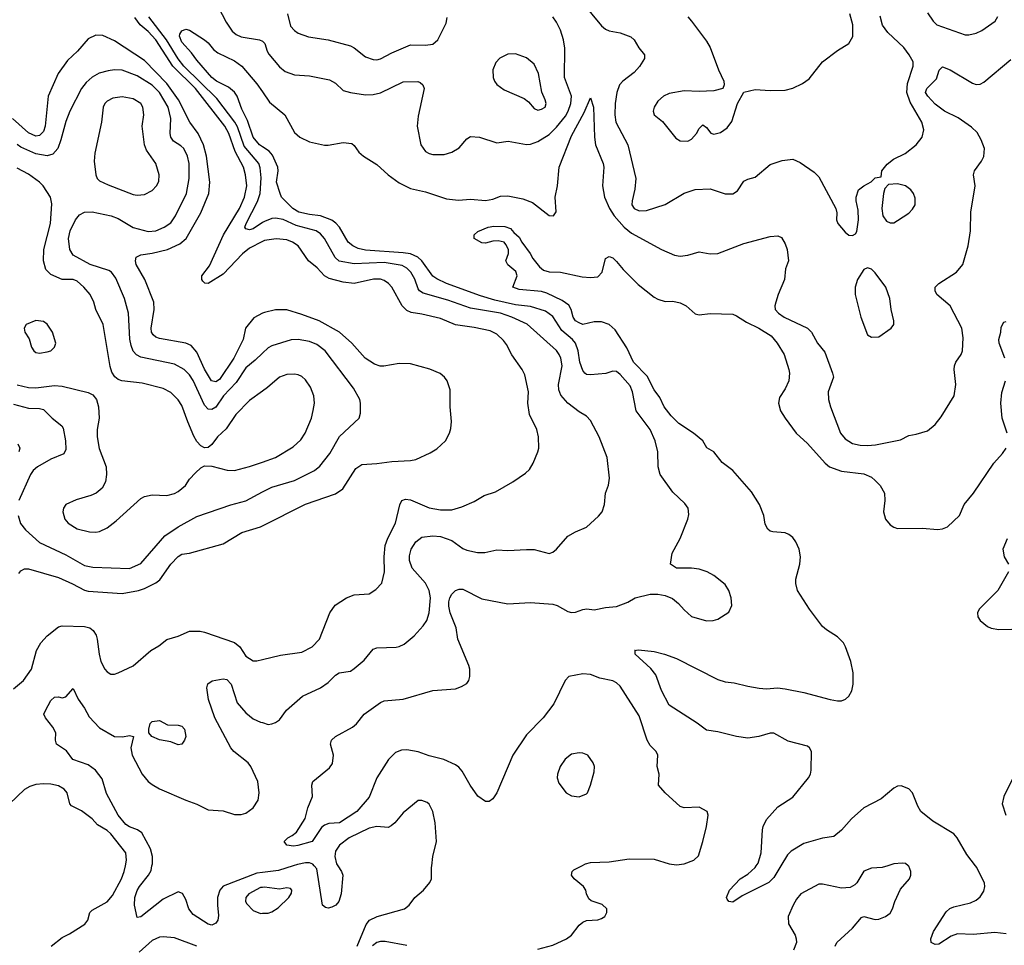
# Model space of a CAD drawing. Header units: inches. Extents: x 1834610 to 2027685, y 642842 to 774116.
# Tile 244 of 256: x 1908704 to 1913960, y 709575 to 714518. Entities that reach past the tile are written whole.
import ezdxf

# ---------------------------------------------------------------- set-up
doc = ezdxf.new("R2010")
doc.units = ezdxf.units.IN
doc.header["$MEASUREMENT"] = 0
for name, color, linetype in [('B9700', 7, 'Continuous'), ('B9701', 7, 'Continuous'), ('B9710', 7, 'Continuous'), ('B9711', 7, 'Continuous')]:
    doc.layers.add(name, color=color, linetype=linetype)

msp = doc.modelspace()

# ---------------------------------------------------------------- linework, layer by layer
at = {"layer": 'B9700', "color": 5}
for points, elevation in [([(1908871.7, 709570), (1908930, 709617.1), (1908970, 709636.9), (1909051.8, 709688.2), (1909067.1, 709710), (1909078.7, 709750), (1909090, 709763.8), (1909170, 709806.9), (1909199.2, 709840.8), (1909247.8, 709930), (1909261.8, 709970), (1909268, 710000)], 480), ([(1910000, 709964.8), (1909970, 709961.3), (1909789.2, 709890.8), (1909771.8, 709870), (1909760.5, 709830), (1909759.5, 709790), (1909765.4, 709734.6), (1909761.3, 709710), (1909750, 709693), (1909730, 709682.7), (1909710, 709687.8), (1909630, 709740.3), (1909607, 709770), (1909590, 709819.3), (1909572.1, 709852.1), (1909550, 709860.7), (1909470, 709821.1), (1909350, 709728.3), (1909330, 709723.7), (1909316.2, 709790), (1909317.9, 709830), (1909330, 709867.2), (1909343, 709890), (1909391.3, 709950), (1909404.9, 709975.1), (1909409.9, 710000)], 460), ([(1910000, 709884.5), (1909990, 709883.4), (1909926.9, 709850), (1909910.2, 709830), (1909909.3, 709810), (1909916.3, 709796.3), (1909950, 709760.9), (1909990, 709746), (1910000, 709746.3)], 480), ([(1909650, 709571.2), (1909530, 709614.6), (1909470, 709620.7), (1909450, 709618.5), (1909410, 709601.8), (1909341.2, 709538.8)], 480)]:
    msp.add_lwpolyline(points, dxfattribs=dict(at, elevation=elevation))
at = {"layer": 'B9701', "color": 5}
for points, elevation in [([(1909741.5, 714630), (1909805.5, 714505.5), (1909837.1, 714457.1), (1909859.3, 714439.3), (1909886.1, 714426.1), (1909984, 714410), (1910000, 714402.7)], 460), ([(1910000, 713333.7), (1909930, 713298.8), (1909892.8, 713267.2), (1909790, 713159.1), (1909710, 713109.7), (1909691.5, 713111.5), (1909681.5, 713121.5), (1909676.2, 713130), (1909675.6, 713150), (1909716.8, 713203.2), (1909791.6, 713370), (1909876.2, 713510), (1909904.4, 713570), (1909916.9, 713630), (1909909.9, 713690), (1909898.4, 713730), (1909853.3, 713813.3), (1909821, 713910), (1909798.7, 713950), (1909641.8, 714150), (1909520.6, 714270), (1909429.9, 714410), (1909390, 714455.1), (1909347.1, 714490), (1909318.7, 714530)], 480), ([(1910000, 713434.5), (1909950, 713401.9), (1909930, 713395.2), (1909910, 713400.5), (1909906.4, 713410), (1909912.8, 713430), (1909973.4, 713546.6), (1909987.2, 713590), (1909992.7, 713672.7), (1909986.9, 713726.9), (1909979.7, 713750), (1909902.2, 713842.2), (1909865.6, 713945.6), (1909851.3, 713971.3), (1909756.6, 714096.6), (1909580.4, 714270), (1909550, 714309), (1909486.9, 714410), (1909392.3, 714532.3)], 460), ([(1910000, 713839.6), (1909984.6, 713850), (1909950, 713889.8), (1909920.4, 713980.4), (1909890, 714040.5), (1909864, 714110), (1909850.5, 714130.5), (1909817.6, 714157.6), (1909754.3, 714190), (1909730, 714209.9), (1909650, 714301.1), (1909621.7, 714341.7), (1909570, 714397.6), (1909557.6, 714430), (1909559.3, 714440.7), (1909570, 714458), (1909590, 714466.8), (1909610, 714461.6), (1909690, 714411), (1909710, 714394.7), (1909738.6, 714358.6), (1909761.7, 714341.7), (1909850, 714298.8), (1909888.9, 714270), (1909970, 714176), (1910000, 714132.9)], 440), ([(1910000, 712950), (1909954.3, 712925.7), (1909909, 712871), (1909896.4, 712810), (1909846.9, 712710), (1909770, 712597.3), (1909750, 712584.5), (1909727.8, 712590), (1909690, 712651.8), (1909650, 712742.4), (1909618.6, 712778.6), (1909590, 712790.6), (1909450, 712815.4), (1909430, 712822.6), (1909415.4, 712835.4), (1909407.5, 712850), (1909405.3, 712870), (1909422.4, 712970), (1909418.9, 713010), (1909371.2, 713130), (1909326.2, 713210), (1909321.4, 713230), (1909325.3, 713250), (1909350, 713263.1), (1909410.7, 713270.7), (1909492.3, 713290), (1909558.1, 713321.9), (1909592.8, 713350), (1909670, 713486.2), (1909713.4, 713590), (1909718.4, 713650), (1909700.6, 713790), (1909684.2, 713850), (1909656.4, 713910), (1909611.1, 713971.1), (1909550.6, 714090), (1909490, 714177.2), (1909370, 714300.6), (1909210, 714404.7), (1909147, 714433), (1909110, 714435.3), (1909070, 714415.4), (1909011.5, 714350), (1908959.5, 714300.5), (1908909.5, 714230.5), (1908856.4, 714110), (1908839.9, 713950), (1908830, 713921), (1908810, 713899.8), (1908790, 713896.7), (1908750, 713913.5), (1908665.2, 713990)], 520), ([(1910000, 712736.7), (1909960.6, 712699.4), (1909910, 712659.4), (1909859.7, 712580.3), (1909791.8, 712510), (1909751.4, 712448.6), (1909730, 712436.5), (1909710, 712438), (1909690, 712458.8), (1909630, 712591.7), (1909610, 712622), (1909582.2, 712650), (1909530, 712678.7), (1909350, 712715.6), (1909328, 712728), (1909310, 712748.6), (1909298.4, 712778.4), (1909292, 712812), (1909283.9, 712950), (1909263.4, 713030), (1909217.4, 713137.4), (1909193.8, 713170), (1909179.4, 713179.4), (1909079.2, 713210), (1908990, 713261.4), (1908971.7, 713291.7), (1908964.5, 713350), (1908973.5, 713390), (1909000.8, 713450), (1909023.7, 713476.3), (1909050, 713490.7), (1909090, 713492.2), (1909192.4, 713470), (1909230, 713455.5), (1909310, 713407.8), (1909390, 713387.3), (1909430, 713391), (1909474.7, 713410), (1909510, 713434), (1909535.4, 713470), (1909595, 713590), (1909608.7, 713670), (1909609.2, 713750), (1909599.3, 713790), (1909579.1, 713830), (1909564.6, 713844.6), (1909525.6, 713870), (1909509.9, 713889.9), (1909506.4, 713910), (1909509.9, 713990.1), (1909496.3, 714050), (1909450, 714129.9), (1909410, 714168.7), (1909330, 714218), (1909250, 714247.9), (1909210, 714249.9), (1909175.9, 714244.1), (1909128.4, 714231.6), (1909090, 714211.8), (1909057.7, 714182.3), (1909033.7, 714150), (1908971, 714030), (1908950, 713974.5), (1908924, 713876), (1908907.1, 713830), (1908880.6, 713799.4), (1908850, 713790.5), (1908790, 713802.3), (1908710, 713837.9), (1908690, 713852)], 540), ([(1910000, 712533.9), (1909930, 712484.1), (1909858, 712410), (1909806.7, 712333.3), (1909759.5, 712290), (1909730, 712249.4), (1909710, 712234), (1909690, 712231.6), (1909670, 712242.9), (1909650, 712265.1), (1909634, 712294), (1909600.6, 712370), (1909570, 712458.3), (1909550, 712488.6), (1909510, 712527.4), (1909470, 712548.7), (1909357.4, 712577.4), (1909249.8, 712589.8), (1909230, 712596.9), (1909210.9, 712610.9), (1909196.4, 712636.4), (1909186.5, 712666.5), (1909149.8, 712890), (1909110.9, 712970), (1909099.8, 713010), (1909079.8, 713050), (1909046.4, 713090), (1909010, 713121.2), (1908990, 713129.8), (1908930, 713131.4), (1908870, 713157.8), (1908844.1, 713184.1), (1908831.5, 713230), (1908832.3, 713290), (1908869, 713430), (1908874.9, 713534.9), (1908868, 713570), (1908829.7, 713630), (1908809.7, 713650), (1908750, 713692.4), (1908690, 713724.5)], 560), ([(1908690, 712568.8), (1908750, 712553.1), (1908790, 712552), (1908890, 712564.4), (1908930, 712560.6), (1909070, 712526.7), (1909094.1, 712514.1), (1909114.4, 712490), (1909125.2, 712450), (1909128.2, 712390), (1909117.6, 712330), (1909116.9, 712290), (1909127.7, 712227.7), (1909165.8, 712130), (1909167.1, 712090), (1909162, 712050), (1909144.2, 712015.8), (1909111.1, 711988.9), (1909083.5, 711976.5), (1909005.9, 711954.1), (1908950.7, 711930), (1908938.4, 711910), (1908934.4, 711890), (1908945.5, 711850), (1908963, 711830), (1909010, 711798.6), (1909077, 711783), (1909110, 711781.3), (1909130, 711785.2), (1909170, 711804.9), (1909218.8, 711841.2), (1909350, 711960.5), (1909370, 711972.7), (1909410, 711980.3), (1909490, 711977.3), (1909530, 711988.1), (1909550, 711998.5), (1909588.2, 712030), (1909610, 712064.4), (1909641.4, 712098.6), (1909670, 712124.4), (1909690, 712134.9), (1909730, 712134.4), (1909811.7, 712111.7), (1909850, 712110.3), (1909930, 712131.9), (1910000, 712155.6)], 560), ([(1908670, 712464.2), (1908750, 712444.2), (1908810, 712441.3), (1908830, 712436), (1908876.9, 712390), (1908928.1, 712350), (1908936.3, 712336.3), (1908948.1, 712270), (1908950, 712222), (1908939.9, 712200.1), (1908870, 712171.7), (1908798.3, 712130), (1908775.5, 712110), (1908761, 712090), (1908699.8, 711950)], 540), ([(1908693, 712253), (1908704.4, 712230), (1908699, 712210)], 520), ([(1908696.3, 711870), (1908708.2, 711828.2), (1908734.5, 711794.5), (1908810, 711725.4), (1908950, 711660.2), (1909050, 711604.2), (1909093.8, 711593.8), (1909290, 711587.1), (1909350, 711614), (1909478.8, 711761.2), (1909549.9, 711810.1), (1909650, 711866), (1909830, 711927.7), (1909910, 711949.4), (1910000, 711996.2)], 540), ([(1908699.1, 711560.9), (1908710, 711574.4), (1908730, 711585.2), (1908750, 711586.4), (1908910, 711539.6), (1908986, 711506), (1909050, 711471.2), (1909070, 711465.6), (1909250, 711453.5), (1909338.7, 711470), (1909370, 711480.3), (1909429.6, 711510.4), (1909452.5, 711527.5), (1909510.6, 711610), (1909550, 711651.1), (1909570, 711664.7), (1909610.6, 711669.4), (1909790, 711718.5), (1909890, 711780.2), (1909990, 711809.3), (1910000, 711814.4)], 520), ([(1908670, 710945.2), (1908724.2, 710990), (1908766.3, 711050), (1908794.1, 711150), (1908816.8, 711190), (1908850, 711227.9), (1908910, 711275.3), (1908930, 711281.7), (1909050, 711277.5), (1909077.4, 711270), (1909096.3, 711256.3), (1909111.9, 711231.9), (1909117.7, 711210), (1909127.4, 711130), (1909136.9, 711090), (1909158, 711050), (1909170, 711035.8), (1909190, 711023.7), (1909210, 711023.7), (1909230, 711030.3), (1909310, 711067.7), (1909404.2, 711150), (1909446.1, 711173.9), (1909490, 711208.9), (1909550, 711225.8), (1909610, 711252.2), (1909667.2, 711252.8), (1909690, 711248.1), (1909850, 711191.5), (1909879.5, 711170), (1909910, 711118.7), (1909950, 711094.4), (1909970, 711094.9), (1910000, 711101.9)], 480), ([(1909409.9, 710000), (1909411.9, 710010), (1909413, 710050), (1909402.2, 710090), (1909355.6, 710175.6), (1909332.3, 710192.3), (1909290, 710207.3), (1909270, 710220.8), (1909228.6, 710270), (1909166.6, 710386.6), (1909144.8, 710464.8), (1909108.4, 710510), (1909070, 710538.4), (1908988.2, 710568.2), (1908954, 710614), (1908900.9, 710650), (1908895.6, 710670), (1908896.9, 710710), (1908880.7, 710740.7), (1908841.2, 710790), (1908833.2, 710810), (1908840.9, 710830), (1908870, 710882.8), (1908890, 710900.7), (1908910, 710902.8), (1908930, 710897.3), (1908950, 710902.8), (1908990, 710946), (1909015.3, 710890), (1909050, 710841.6), (1909074.7, 710794.7), (1909130, 710736.4), (1909210, 710690.5), (1909251.9, 710688.1), (1909290, 710696), (1909310.8, 710690.8), (1909297, 710630), (1909303.6, 710590), (1909357.5, 710490), (1909390, 710449.3), (1909410, 710433.2), (1909450, 710411.8), (1909590.4, 710350), (1909650, 710328.7), (1909710, 710298.7), (1909790, 710293), (1909850, 710273), (1909886.7, 710273.3), (1909910, 710280.2), (1909950, 710308.7), (1909976, 710350), (1909982.5, 710390), (1909974.5, 710450), (1909936.8, 710530), (1909922.9, 710550), (1909847.1, 710610), (1909830, 710629.7), (1909746, 710790), (1909711.3, 710888.7), (1909702.9, 710950), (1909708, 710972), (1909731.8, 710988.2), (1909790, 710998.7), (1909810, 710994.3), (1909832, 710970), (1909864.5, 710870), (1909910, 710816.5), (1909950, 710785.2), (1909990, 710767.2), (1910000, 710764.3)], 460), ([(1909268, 710000), (1909274.2, 710030), (1909269.8, 710070), (1909190, 710169.8), (1909170, 710187.9), (1909119, 710219), (1909089.8, 710250), (1909033, 710293), (1908979.5, 710319.5), (1908970.7, 710330.7), (1908957.6, 710390), (1908941.1, 710410), (1908910, 710426.5), (1908870, 710436.2), (1908830, 710438), (1908790, 710433.7), (1908757, 710423), (1908730, 710408), (1908608.5, 710291.5)], 480)]:
    msp.add_lwpolyline(points, dxfattribs=dict(at, elevation=elevation))
for points, elevation in [([(1909250, 714106.2), (1909200.6, 714099.4), (1909170, 714083), (1909158, 714070), (1909149.1, 714050), (1909139.6, 713970), (1909105.1, 713805.1), (1909102, 713762), (1909110.4, 713690), (1909118, 713670), (1909130, 713658), (1909175.9, 713635.9), (1909310, 713583.9), (1909330, 713580.2), (1909370, 713585.2), (1909410, 713605.7), (1909433.3, 713630), (1909445.9, 713654.1), (1909448.4, 713690), (1909429.7, 713750), (1909380.6, 713820.6), (1909369.8, 713849.8), (1909357.8, 713950), (1909366.6, 714010), (1909360.4, 714050), (1909349.7, 714070), (1909310, 714095.7)], 560), ([(1908790, 712912.3), (1908738, 712890), (1908727.3, 712870), (1908731, 712850), (1908753.7, 712813.7), (1908766, 712770), (1908779.1, 712750), (1908790, 712740.5), (1908810, 712737.1), (1908850, 712744.9), (1908870, 712750.6), (1908889.4, 712770), (1908896.9, 712790), (1908879.5, 712850), (1908850, 712892.7), (1908830, 712906.6)], 580), ([(1909550, 710646.6), (1909510, 710662), (1909450, 710673), (1909409, 710690), (1909392.7, 710710), (1909392.7, 710730), (1909400.7, 710759.3), (1909410, 710770.6), (1909450, 710775.5), (1909492.2, 710752.2), (1909550, 710751.6), (1909570, 710744.9), (1909582.6, 710730), (1909590.2, 710690.2), (1909583.7, 710670), (1909570, 710649.7)], 460)]:
    msp.add_lwpolyline(points, close=True, dxfattribs=dict(at, elevation=elevation))
at = {"layer": 'B9710', "color": 5}
for points, elevation in [([(1910164.1, 710000), (1910085.1, 709974.9), (1910000, 709964.8)], 460), ([(1910401.8, 710000), (1910422.4, 709970), (1910429.1, 709950), (1910419.7, 709850), (1910407.6, 709810), (1910390.9, 709789.1), (1910370, 709779.3), (1910350, 709774.5), (1910336.8, 709776.8), (1910320.4, 709790), (1910290, 709984), (1910275.9, 710000)], 460), ([(1910506, 709570), (1910552.7, 709687.3), (1910570.7, 709709.3), (1910611.3, 709728.7), (1910757.6, 709770), (1910782.6, 709790), (1910813.7, 709830), (1910858.9, 709870), (1910893.6, 709910), (1910902.4, 709930), (1910902.3, 709990), (1910903.3, 710000)], 460), ([(1911470, 709554), (1911550, 709576.9), (1911622, 709610), (1911649.6, 709630), (1911690, 709682.8), (1911710, 709698.8), (1911730, 709707.3), (1911790, 709711.3), (1911810, 709718), (1911828, 709730), (1911838, 709750), (1911838, 709770), (1911813.6, 709793.6), (1911753.6, 709813.6), (1911742.7, 709822.7), (1911729.5, 709849.5), (1911726, 709870), (1911713.2, 709890), (1911662.7, 709930), (1911649.6, 709949.6), (1911652.7, 709970), (1911661.7, 709978.3), (1911704.3, 710000)], 440), ([(1912767.5, 710000), (1912730, 709937.6), (1912702, 709910), (1912559.9, 709840.1), (1912510, 709806.6), (1912490, 709809), (1912480.9, 709820.9), (1912477.2, 709830), (1912493.2, 709870), (1912550, 709930.4), (1912590, 709955.5), (1912628.9, 709991.1), (1912635.9, 710000)], 420), ([(1913337.4, 710000), (1913308.5, 709991.5), (1913250, 709987), (1913210, 709972), (1913171.8, 709908.2), (1913162.3, 709897.7), (1913136.2, 709883.8), (1913090, 709881), (1912990, 709901.5), (1912970, 709901.7), (1912874, 709850), (1912850, 709820.9), (1912832.2, 709790), (1912806.7, 709730), (1912808.5, 709690), (1912843, 709630), (1912848, 709610), (1912850.5, 709590), (1912834.9, 709550)], 440), ([(1913056, 709570), (1913065.2, 709590), (1913150, 709667.2), (1913196.6, 709723.4), (1913210, 709728.4), (1913270, 709712.4), (1913290, 709714.4), (1913325.2, 709730), (1913350, 709747.7), (1913363.7, 709770), (1913374.5, 709810), (1913405.1, 709874.9), (1913454, 709930), (1913461.6, 709950), (1913461.6, 709970), (1913450, 709997.2), (1913446.3, 710000)], 440), ([(1913970, 709636.2), (1913910, 709644), (1913793.6, 709633.6), (1913710, 709636.8), (1913676.3, 709623.7), (1913610, 709582), (1913590, 709579.6), (1913569.6, 709589.6), (1913568, 709610), (1913581.7, 709650), (1913650, 709753.7), (1913668.3, 709771.7), (1913690, 709781.3), (1913778.6, 709801.4), (1913810, 709815.8), (1913830, 709834.9), (1913850, 709864.9), (1913856, 709890), (1913853.5, 709906.5), (1913812.8, 709990), (1913805.3, 710000)], 420), ([(1910000, 709746.3), (1910030, 709747.2), (1910050, 709754), (1910084.1, 709775.9), (1910140.9, 709830), (1910154.5, 709854.5), (1910157, 709870), (1910150, 709879.3), (1910130, 709881.6), (1910090, 709875.1), (1910010, 709885.6), (1910000, 709884.5)], 480), ([(1910770, 709573.5), (1910655.3, 709595.3), (1910630, 709595.8), (1910609.3, 709590.7), (1910587.7, 709572.3)], 460)]:
    msp.add_lwpolyline(points, dxfattribs=dict(at, elevation=elevation))
at = {"layer": 'B9711', "color": 5}
for points, elevation in [([(1911663, 714663), (1911810, 714484.9), (1911830, 714466.7), (1911850, 714457.6), (1911910, 714448), (1911965.9, 714425.9), (1911983.1, 714410), (1912008.1, 714368.1), (1912038.4, 714330), (1912038.7, 714310), (1912011.8, 714268.2), (1911983.2, 714236.8), (1911923.1, 714190), (1911905.2, 714170), (1911891.3, 714128.7), (1911882.3, 714070), (1911880.8, 714010), (1911886.7, 713970), (1911950.2, 713850), (1911993.4, 713670), (1911987.4, 713612.6), (1911972.9, 713550), (1911971.7, 713530), (1911983.1, 713510), (1912010, 713497.6), (1912050, 713499.1), (1912150, 713530.3), (1912250, 713591.3), (1912310, 713611.5), (1912390, 713614.3), (1912470, 713588.4), (1912510, 713587.2), (1912535.9, 713604.1), (1912570, 713654.9), (1912590, 713665.7), (1912630, 713676.5), (1912710, 713744.2), (1912774.2, 713765.8), (1912830, 713772.7), (1912870, 713756), (1912943.9, 713703.9), (1912970, 713679.1), (1913060.5, 713510), (1913066.2, 713486.2), (1913063.8, 713450), (1913070.6, 713430), (1913110, 713382.8), (1913130, 713367.3), (1913150, 713364.7), (1913164.7, 713375.3), (1913172.3, 713387.7), (1913180.9, 713450), (1913180.2, 713500.2), (1913169, 713550), (1913169, 713570), (1913182, 713610), (1913209.1, 713630.9), (1913248.4, 713651.6), (1913270, 713674), (1913302, 713678), (1913306, 713710), (1913333.6, 713746.4), (1913367.6, 713772.4), (1913430, 713803.8), (1913489.7, 713850.3), (1913522, 713890), (1913529.6, 713930), (1913518.7, 713970), (1913457.4, 714077.4), (1913439.7, 714130), (1913443.5, 714176.5), (1913474, 714270), (1913472.3, 714292.3), (1913452.6, 714330), (1913423.9, 714370), (1913337.7, 714450), (1913310, 714488.2), (1913297.3, 714537.3)], 460), ([(1913550, 714554.9), (1913579.6, 714510), (1913599.3, 714490), (1913750, 714436.5), (1913770, 714436.5), (1913810, 714446), (1913840.5, 714459.5), (1913911.6, 714510), (1913925.1, 714534.9)], 460), ([(1910000, 714402.7), (1910001.8, 714401.8), (1910012.3, 714390), (1910023.9, 714350), (1910034.4, 714334.4), (1910090, 714266.3), (1910121.3, 714241.3), (1910170, 714223.2), (1910250, 714218.6), (1910357.1, 714197.1), (1910390, 714179.5), (1910430, 714140.4), (1910469.1, 714129.1), (1910550, 714116.5), (1910590, 714117.7), (1910630, 714127.8), (1910750, 714186.9), (1910828.7, 714188.7), (1910842.3, 714182.3), (1910856.4, 714170), (1910863.1, 714150), (1910830, 714002), (1910825.3, 713950), (1910845.5, 713850), (1910870, 713814), (1910890, 713803), (1910910, 713798), (1910970, 713798.4), (1911009.7, 713810.3), (1911050, 713834.4), (1911090, 713881.6), (1911110, 713893.7), (1911158, 713890), (1911250, 713860.3), (1911311.4, 713868.6), (1911410, 713851.4), (1911430, 713853.8), (1911470, 713867.9), (1911530, 713904.7), (1911570, 713944.5), (1911617.2, 714002.8), (1911632.3, 714030), (1911646.1, 714070), (1911648.7, 714110), (1911612.8, 714210), (1911614.5, 714365.5), (1911606.5, 714410), (1911590, 714461.7), (1911570, 714503.9), (1911550, 714533.5)], 460), ([(1910133.7, 714550), (1910150, 714483.1), (1910170, 714459.6), (1910190, 714446.5), (1910245.9, 714425.9), (1910350, 714411), (1910470, 714378.5), (1910490, 714367.4), (1910550, 714319.1), (1910590, 714304.9), (1910610, 714303.6), (1910630, 714308.2), (1910690, 714341.8), (1910790, 714383.2), (1910870, 714381.8), (1910910, 714387.9), (1910935.8, 714410), (1910979.8, 714500.2), (1910985.3, 714530)], 480), ([(1912270, 714533.4), (1912290, 714510.6), (1912370, 714403), (1912388.8, 714370), (1912434, 714250), (1912462, 714190), (1912464, 714170), (1912458, 714150), (1912410, 714138), (1912330, 714133.6), (1912250, 714137.6), (1912170, 714123.5), (1912141.3, 714110), (1912110, 714082.4), (1912090.3, 714050), (1912084.4, 714030), (1912090.7, 714010), (1912134.5, 713974.5), (1912205.7, 713885.7), (1912230, 713870.4), (1912270, 713868.8), (1912290, 713880.3), (1912316.3, 713910), (1912330, 713937.3), (1912350, 713956), (1912370, 713942.8), (1912392.4, 713912.4), (1912410, 713906.4), (1912444.9, 713915.1), (1912480.1, 713939.9), (1912505.1, 713974.9), (1912536.2, 714070), (1912569.6, 714130.4), (1912630, 714145.3), (1912710, 714140.3), (1912790, 714141.7), (1912830, 714151.8), (1912883.3, 714176.7), (1912917.3, 714202.7), (1912990, 714293.7), (1913070, 714354), (1913129.7, 714390.3), (1913151, 714429), (1913151.7, 714490), (1913135.3, 714550)], 480), ([(1910000, 714132.9), (1910038.1, 714078.1), (1910118.4, 714010), (1910170, 713916.4), (1910199.5, 713890), (1910250, 713865.3), (1910330, 713847.7), (1910350, 713847.3), (1910430, 713862.8), (1910476.3, 713856.3), (1910490, 713846), (1910514.9, 713810), (1910538.4, 713790), (1910610, 713744.7), (1910670.2, 713690), (1910730, 713646.5), (1910790, 713616.1), (1910870, 713598.1), (1910981.5, 713561.5), (1911045.3, 713554.7), (1911110, 713558.8), (1911190, 713551.9), (1911230, 713560.4), (1911270, 713575.8), (1911310, 713576.8), (1911390, 713560.5), (1911441, 713541), (1911530, 713473), (1911554, 713470), (1911567.2, 713492.8), (1911562.2, 713570), (1911574, 713630), (1911584.1, 713730), (1911650, 713898), (1911716.8, 714023.2), (1911750, 714101), (1911767.6, 714050), (1911772.6, 713890), (1911778, 713850), (1911818, 713750), (1911822, 713730), (1911814.1, 713630), (1911824.8, 713570), (1911851.7, 713510), (1911877.8, 713470), (1911930, 713410.1), (1911970, 713377.6), (1912130, 713290.2), (1912200, 713260), (1912230, 713255.2), (1912270, 713260.8), (1912330, 713278.3), (1912390, 713267.6), (1912430, 713268.9), (1912570, 713323.2), (1912710, 713360.4), (1912750, 713364), (1912770, 713354.8), (1912790, 713321), (1912800.3, 713290), (1912808.4, 713230), (1912791.8, 713188.2), (1912787.2, 713130), (1912751.7, 713050), (1912740.3, 713010), (1912734.9, 712990), (1912737, 712970), (1912754, 712950), (1912784.9, 712930), (1912910, 712871.3), (1912931.3, 712850), (1912962.7, 712790), (1913002.1, 712742.1), (1913042.3, 712630), (1913047.2, 712610), (1913020.3, 712530), (1913022, 712490), (1913032, 712450), (1913085.7, 712310), (1913110, 712280.3), (1913150, 712255.2), (1913190, 712245.4), (1913230, 712245), (1913271.6, 712248.4), (1913405.1, 712274.9), (1913450, 712297.3), (1913490, 712304), (1913550, 712322), (1913590, 712355.5), (1913622.2, 712397.8), (1913691.8, 712510), (1913700.5, 712570), (1913691.8, 712650), (1913694, 712670), (1913700.9, 712690), (1913729.7, 712730.3), (1913735.8, 712750), (1913740.6, 712819.4), (1913732.6, 712870), (1913669.9, 712989.9), (1913600.3, 713050), (1913589.8, 713070), (1913589.8, 713090), (1913610.5, 713109.5), (1913704.4, 713170), (1913737.6, 713210), (1913766, 713310), (1913779.4, 713390), (1913780.6, 713490), (1913803.7, 713630), (1913795.8, 713690), (1913800.4, 713710), (1913837.8, 713762.2), (1913850, 713786.7), (1913853.4, 713830), (1913836.8, 713876.8), (1913814.9, 713914.9), (1913783.8, 713943.8), (1913713.7, 713993.7), (1913641, 714030), (1913590, 714066.3), (1913551.1, 714110), (1913539.7, 714130), (1913545.4, 714150), (1913598.3, 714201.7), (1913612.1, 714247.9), (1913630, 714266.8), (1913670, 714250.3), (1913790, 714178.3), (1913810, 714172.7), (1913830, 714174.4), (1913850, 714184.2), (1913993.9, 714306.1)], 440), ([(1911704.3, 710000), (1911724, 710010), (1911750, 710017), (1911850, 710020.3), (1911957.5, 710037.5), (1912090, 710034.6), (1912170, 710010.4), (1912210, 710005.3), (1912250, 710010.5), (1912302, 710030), (1912326.8, 710053.2), (1912349.6, 710130.4), (1912369.5, 710210.5), (1912378, 710270), (1912372.7, 710290), (1912330, 710312.3), (1912250, 710309), (1912230, 710317.2), (1912149.7, 710389.7), (1912113.2, 710430), (1912118, 710490), (1912106.6, 710530), (1912109.5, 710590), (1912100.9, 710610), (1912070, 710641.6), (1912052.6, 710670), (1912010, 710800.9), (1911910, 710959.7), (1911890, 710977.4), (1911870, 710986.9), (1911801.1, 711001.1), (1911750, 711021.5), (1911710, 711025.8), (1911635.5, 711010), (1911615.2, 710990), (1911554.8, 710865.2), (1911497.4, 710790), (1911410, 710698.9), (1911335.8, 710590), (1911250, 710389.4), (1911230, 710357), (1911210, 710342.9), (1911190, 710342.9), (1911150, 710371.6), (1911107.8, 710430), (1911065, 710505), (1911047.2, 710527.2), (1911030, 710539.7), (1910967.3, 710567.3), (1910890, 710587.4), (1910831.4, 710608.6), (1910770, 710618.5), (1910741.8, 710618.2), (1910710, 710605.4), (1910672.4, 710567.6), (1910610.2, 710470), (1910570, 710367), (1910503.1, 710290), (1910410, 710229.8), (1910354.7, 710225.3), (1910330, 710217), (1910315.6, 710204.4), (1910264.9, 710130), (1910187.8, 710107.8), (1910165.4, 710105.4), (1910129.3, 710109.3), (1910115.3, 710130), (1910135.3, 710150), (1910158.7, 710161.3), (1910181, 710179), (1910227.4, 710252.6), (1910242.6, 710310), (1910267.6, 710370), (1910262.7, 710430), (1910269.3, 710450), (1910357.4, 710522.6), (1910373.6, 710546.4), (1910378, 710590), (1910363.6, 710650), (1910367.6, 710670), (1910389.4, 710690), (1910480, 710740), (1910502.2, 710757.8), (1910543, 710810), (1910630, 710871.6), (1910650, 710880.3), (1910750, 710888.9), (1910910, 710936.8), (1911030, 710945.4), (1911062.8, 710957.2), (1911090, 710974), (1911101, 710990), (1911106.2, 711010), (1911106.4, 711050), (1911102, 711070), (1911043, 711210), (1911033.2, 711270), (1911001.9, 711350), (1910993.7, 711386.3), (1910993.8, 711410), (1910999.8, 711430), (1911010, 711450.4), (1911030, 711470.4), (1911050, 711477.1), (1911070, 711477.6), (1911170, 711425.2), (1911310, 711399.6), (1911430, 711406.2), (1911550, 711396.3), (1911572.7, 711390), (1911630, 711358.4), (1911650, 711352.1), (1911670, 711354), (1911710, 711369.3), (1911731.2, 711371.2), (1911770, 711366), (1911830, 711378.4), (1911890, 711384), (1911950, 711406.8), (1911990, 711431), (1912070, 711450.8), (1912110, 711450.8), (1912150, 711444), (1912188.1, 711428.1), (1912221.1, 711401.1), (1912250, 711366), (1912290, 711331), (1912370, 711307.7), (1912406, 711310), (1912430, 711317.3), (1912490, 711354.8), (1912505.1, 711390), (1912502, 711430), (1912490, 711469.2), (1912470, 711502.7), (1912410, 711549.3), (1912374, 711570), (1912330, 711584.5), (1912290.6, 711589.4), (1912210, 711589), (1912178, 711610), (1912186, 711670), (1912230, 711746.8), (1912269.6, 711850), (1912275.1, 711875.1), (1912271.8, 711910), (1912254.9, 711934.9), (1912190, 711995.1), (1912122.6, 712090), (1912111.1, 712130), (1912109.8, 712210), (1912096, 712270), (1912068.6, 712330), (1911994.2, 712430), (1911975.6, 712530), (1911962, 712562), (1911910, 712623.6), (1911890, 712639.6), (1911870, 712640.5), (1911832.1, 712627.9), (1911750, 712620.9), (1911730, 712623.5), (1911721.3, 712630), (1911710, 712645.1), (1911694, 712690), (1911685, 712750), (1911671.1, 712790), (1911654.1, 712810), (1911598.1, 712858.1), (1911550, 712933), (1911510, 712961.7), (1911430, 712986.1), (1911350, 712995.7), (1911240.8, 713020.8), (1911163.9, 713043.9), (1910981.5, 713110), (1910930, 713133.9), (1910910, 713149.1), (1910851, 713231), (1910828.6, 713250), (1910790, 713267.1), (1910750, 713273.6), (1910550, 713286.8), (1910510, 713296.4), (1910481.4, 713310), (1910457.8, 713330), (1910410.2, 713410.2), (1910391.8, 713431.8), (1910370, 713447.4), (1910310, 713471.2), (1910250, 713477.2), (1910193.3, 713490), (1910162, 713510), (1910101.6, 713570), (1910093.3, 713590), (1910074.8, 713650), (1910084.3, 713710), (1910082.5, 713730), (1910053.9, 713793.9), (1910035.6, 713815.6), (1910000, 713839.6)], 440), ([(1910000, 710764.3), (1910030, 710755.3), (1910050, 710757.6), (1910070, 710764.4), (1910090, 710779.3), (1910128.8, 710831.2), (1910213.7, 710906.3), (1910309.8, 710950.2), (1910350, 710979.3), (1910390, 711018.7), (1910409.4, 711030), (1910470, 711039), (1910490, 711052.7), (1910541.7, 711098.3), (1910590, 711156), (1910610, 711164.6), (1910712.7, 711167.3), (1910730, 711170.4), (1910756.6, 711183.4), (1910810, 711227.7), (1910858, 711282), (1910876.3, 711310), (1910890, 711351), (1910895.9, 711430), (1910890.4, 711470.4), (1910869.2, 711510), (1910799.6, 711590), (1910784.3, 711630), (1910784.7, 711655.3), (1910792.8, 711690), (1910819.1, 711730), (1910850, 711755.2), (1910910, 711762.3), (1910950, 711757.7), (1911010, 711736.3), (1911070, 711694.4), (1911090, 711685.5), (1911147.6, 711672.4), (1911187.5, 711672.5), (1911250, 711687.3), (1911310, 711684), (1911410, 711688.2), (1911450, 711688.2), (1911530, 711667.3), (1911550, 711674), (1911570, 711690.8), (1911630, 711759.3), (1911670, 711783.8), (1911730, 711808.7), (1911793.6, 711866.4), (1911812.8, 711890), (1911825.1, 711930), (1911831.5, 711990), (1911847.2, 712032.8), (1911852.4, 712070), (1911839.7, 712179.7), (1911796.9, 712290), (1911750, 712376.9), (1911730, 712400.5), (1911690, 712424.2), (1911630, 712470.8), (1911592.7, 712512.7), (1911582.2, 712542.2), (1911579.9, 712570), (1911598.9, 712670), (1911592.4, 712710), (1911584.2, 712730), (1911570, 712750.7), (1911411.8, 712891.8), (1911330, 712929.9), (1911270, 712950.7), (1911110, 712978.4), (1910990, 713020.6), (1910857.6, 713057.6), (1910837.5, 713070), (1910830, 713080.3), (1910813.1, 713133.1), (1910791.2, 713170), (1910770, 713191.9), (1910745.2, 713205.2), (1910650, 713220.8), (1910490, 713214), (1910408.4, 713228.4), (1910387.3, 713247.3), (1910330.3, 713350.3), (1910310, 713374.3), (1910285.7, 713390), (1910179.2, 713419.2), (1910110, 713450.3), (1910070, 713458.5), (1910050, 713456.5), (1910010, 713441), (1910000, 713434.5)], 460), ([(1912635.9, 710000), (1912646.4, 710013.6), (1912661.8, 710070), (1912668.1, 710191.9), (1912671.9, 710210), (1912690, 710247.7), (1912750, 710315.3), (1912830, 710366), (1912914.8, 710470), (1912925.1, 710490), (1912928.6, 710510), (1912929.7, 710610), (1912920.5, 710630), (1912910, 710638.9), (1912805.8, 710665.8), (1912730, 710707.3), (1912710, 710708.6), (1912650, 710690.6), (1912590, 710681.6), (1912529.9, 710689.9), (1912430, 710714.8), (1912370, 710724.2), (1912321, 710761), (1912170, 710857.6), (1912130, 710935.6), (1912099.9, 711019.9), (1912073.3, 711053.3), (1911989.4, 711130), (1911989, 711149), (1911986, 711150), (1912007.2, 711152.8), (1912090, 711144.9), (1912146, 711130), (1912210, 711107.2), (1912430, 710994.3), (1912470, 710982.3), (1912517.1, 710977.1), (1912590, 710958.5), (1912651.3, 710948.7), (1912690, 710945.3), (1912749.8, 710950.2), (1912790, 710945.2), (1912890, 710924.7), (1913030, 710887.2), (1913070, 710881.3), (1913090, 710881.3), (1913112.7, 710890), (1913130, 710904.9), (1913145.1, 710934.9), (1913152.7, 710970), (1913152.2, 711030), (1913140.2, 711090), (1913112.6, 711170), (1913101.5, 711190), (1913070, 711221.8), (1913010, 711259.5), (1912990, 711277.1), (1912919.8, 711370), (1912856.1, 711470), (1912847.1, 711507.1), (1912846.6, 711530), (1912868.7, 711610), (1912871.7, 711650), (1912864.5, 711690), (1912847.1, 711730), (1912830, 711753), (1912810, 711769.6), (1912790, 711778.7), (1912723.9, 711783.9), (1912710, 711787), (1912696.9, 711796.9), (1912683.8, 711823.8), (1912675.4, 711870), (1912653.2, 711930), (1912610, 711997.4), (1912511.1, 712110), (1912454.3, 712154.3), (1912410, 712211.1), (1912371.2, 712231.2), (1912349.6, 712270), (1912299.8, 712310), (1912222.3, 712362.3), (1912182.2, 712402.2), (1912143.8, 712450), (1912120.5, 712500.5), (1912090, 712541.4), (1912053.8, 712613.8), (1911979.9, 712690), (1911945, 712765), (1911882.5, 712862.5), (1911850, 712890.6), (1911810, 712903.9), (1911770, 712904), (1911710, 712890.9), (1911690, 712898.8), (1911669.8, 712910), (1911658.4, 712930), (1911648.3, 712970), (1911634.4, 712994.4), (1911599.3, 713019.3), (1911517.9, 713057.9), (1911490, 713066.1), (1911370, 713078), (1911335.3, 713090), (1911359, 713150), (1911352.5, 713172.5), (1911309.3, 713209.3), (1911298, 713230), (1911313.2, 713270), (1911312.3, 713290), (1911298.4, 713318.4), (1911289.4, 713329.4), (1911257, 713337), (1911230, 713336.2), (1911190, 713324.5), (1911170, 713327), (1911129, 713350), (1911129.2, 713370), (1911150, 713386.8), (1911204, 713410), (1911234.6, 713414.6), (1911293.2, 713413.2), (1911323.5, 713403.5), (1911340.7, 713380.7), (1911370, 713356), (1911383.7, 713330), (1911428.9, 713270), (1911442.1, 713242.1), (1911477.9, 713197.9), (1911500.4, 713180.4), (1911530, 713172.4), (1911590.6, 713170.6), (1911705.6, 713145.6), (1911750, 713140.8), (1911790, 713144.9), (1911813.7, 713170), (1911830, 713242), (1911850, 713254), (1911870, 713245.5), (1911890, 713226.4), (1911924.5, 713184.5), (1912004.6, 713104.6), (1912090, 713036.5), (1912110, 713026), (1912150, 713013.7), (1912190, 713014.4), (1912230, 713006.4), (1912260.7, 712990), (1912310, 712948), (1912330, 712941.6), (1912390, 712948.2), (1912510, 712944.9), (1912530, 712937.1), (1912583.1, 712903.1), (1912650, 712871.6), (1912714.7, 712830), (1912746.7, 712790), (1912784.2, 712730), (1912810.3, 712650), (1912813.7, 712630), (1912810.3, 712590), (1912790, 712546.6), (1912760.2, 712499.8), (1912753.7, 712470), (1912765.7, 712430), (1912790.3, 712390), (1912849.4, 712309.4), (1912910, 712254.3), (1913003.2, 712150), (1913026.5, 712130), (1913090, 712106.9), (1913210, 712092.7), (1913250, 712074.3), (1913270, 712057.5), (1913296.8, 712030), (1913320.1, 711990), (1913321.9, 711950), (1913314.4, 711890), (1913325.1, 711850), (1913350, 711821.2), (1913370, 711807.4), (1913390, 711800.9), (1913523.1, 711803.1), (1913603.8, 711796.2), (1913630, 711799.5), (1913656, 711810), (1913721.3, 711870), (1913746.3, 711930), (1913795.6, 711990), (1913904.2, 712150), (1913950, 712200.9), (1913969, 712230)], 420), ([(1910000, 711101.9), (1910095.6, 711124.4), (1910210, 711141.3), (1910264.2, 711170), (1910304.4, 711210), (1910358.9, 711350), (1910387.9, 711392.1), (1910448.9, 711431.1), (1910490, 711447.2), (1910570, 711452.2), (1910605.2, 711474.8), (1910636.3, 711510), (1910651.1, 711570), (1910648.5, 711650), (1910654.8, 711710), (1910668.7, 711750), (1910709.8, 711830), (1910732.4, 711927.6), (1910743.5, 711950), (1910763.2, 711956.8), (1910790, 711954.5), (1910890, 711911.9), (1910950, 711901.3), (1911010, 711900.7), (1911064.1, 711915.9), (1911130, 711945.4), (1911182.6, 711977.4), (1911242.8, 711997.2), (1911335.6, 712050), (1911404.2, 712095.8), (1911424.7, 712115.3), (1911444.7, 712150), (1911469.7, 712210.3), (1911474.3, 712230), (1911472.4, 712290), (1911464, 712330), (1911424.4, 712410), (1911416.3, 712470), (1911419.1, 712530), (1911401, 712621), (1911386.6, 712650), (1911330, 712728.4), (1911302.8, 712782.8), (1911285.5, 712805.5), (1911250, 712838), (1911215.7, 712855.7), (1911130, 712874.5), (1911029.4, 712889.4), (1910950, 712922.7), (1910850, 712946.2), (1910794.2, 712954.2), (1910770, 712964.4), (1910745, 712990), (1910689.8, 713090), (1910672.1, 713110), (1910650, 713125.3), (1910630, 713131.9), (1910592, 713132), (1910490, 713109.2), (1910430, 713117.2), (1910355.6, 713135.6), (1910330, 713150.6), (1910292.5, 713192.5), (1910245, 713230), (1910190, 713310.7), (1910160.5, 713330), (1910130, 713342), (1910072.3, 713347.7), (1910010, 713338.7), (1910000, 713333.7)], 480), ([(1910000, 711814.4), (1910230, 711931.1), (1910390, 711985.4), (1910427.8, 712012.2), (1910498.5, 712121.5), (1910530, 712142.2), (1910610, 712147.3), (1910690, 712158.5), (1910790, 712163.5), (1910818.4, 712170), (1910895.2, 712204.8), (1910930, 712226.4), (1910976.2, 712270), (1910997.6, 712310), (1911004.7, 712335.3), (1911008.2, 712371.8), (1911001, 712450), (1911002, 712542), (1910986, 712590), (1910971.3, 712610), (1910949, 712629), (1910892.4, 712652.4), (1910790, 712680.8), (1910730, 712682.2), (1910648.2, 712668.2), (1910628.4, 712668.4), (1910597.7, 712677.7), (1910548.5, 712710), (1910477.6, 712790), (1910410, 712849), (1910302.6, 712910), (1910210, 712944.1), (1910130, 712968.1), (1910070, 712969), (1910010, 712955.3), (1910000, 712950)], 520), ([(1913962.4, 712710), (1913932, 712790), (1913929.6, 712810), (1913942, 712850), (1913943.1, 712876.9), (1913956.4, 712903.6), (1913970, 712906)], 420), ([(1910000, 711996.2), (1910050, 712022.2), (1910170, 712057.3), (1910276.9, 712110), (1910305.8, 712134.2), (1910359.2, 712200.8), (1910410, 712292.9), (1910515.1, 712390), (1910522.5, 712417.5), (1910523, 712470), (1910518.9, 712490), (1910486.4, 712550), (1910333.8, 712750), (1910290, 712783.4), (1910250, 712799.9), (1910190, 712809.9), (1910152, 712808), (1910050, 712775.8), (1910030, 712765.1), (1910000, 712736.7)], 540), ([(1910000, 712155.6), (1910070, 712179.3), (1910162.9, 712237.1), (1910205.1, 712274.9), (1910228.5, 712310), (1910261.5, 712390), (1910271.1, 712431.1), (1910276.8, 712470), (1910273.7, 712510), (1910255.2, 712555.2), (1910230, 712594.5), (1910210, 712613), (1910190, 712622), (1910170, 712624.8), (1910130, 712623.9), (1910090, 712608.4), (1910026.9, 712553.1), (1910000, 712533.9)], 560), ([(1913974.9, 712310), (1913949.1, 712390), (1913941.4, 712470), (1913947.3, 712527.3), (1913965.3, 712590)], 420), ([(1913974.4, 711745.6), (1913952.7, 711690), (1913958.3, 711650), (1913982.4, 711610)], 420), ([(1913982.4, 711570), (1913925.3, 711470), (1913826, 711370), (1913816.5, 711350), (1913818.3, 711330), (1913830.3, 711310), (1913870, 711278.2), (1913890, 711269.4), (1913930, 711262.4), (1914070, 711266)], 420), ([(1914014.9, 710485.1), (1913957.2, 710370), (1913947.8, 710330), (1913968.3, 710270)], 420), ([(1913805.3, 710000), (1913760.1, 710060.1), (1913707.7, 710150), (1913690, 710169.8), (1913578.3, 710238.3), (1913514, 710290), (1913498, 710318), (1913469.4, 710390), (1913450, 710411.6), (1913410, 710427), (1913390, 710424.5), (1913370, 710414), (1913302.6, 710357.4), (1913210, 710309.8), (1913143.2, 710250), (1913091.5, 710190), (1913050, 710157.2), (1912990, 710146.8), (1912890, 710118.8), (1912822, 710078), (1912802.2, 710057.8), (1912767.5, 710000)], 420), ([(1910903.3, 710000), (1910908.4, 710050), (1910928.3, 710130), (1910922.4, 710230), (1910909.7, 710289.7), (1910890, 710329), (1910878.4, 710338.4), (1910850, 710349.3), (1910830, 710349.2), (1910750, 710282), (1910706.7, 710230), (1910687.1, 710212.9), (1910670, 710205.1), (1910610, 710209.8), (1910570, 710200.7), (1910462.9, 710150), (1910410.2, 710110), (1910390, 710078.7), (1910386.2, 710050), (1910395, 710010), (1910401.8, 710000)], 460), ([(1910275.9, 710000), (1910268.5, 710008.5), (1910250, 710015), (1910230, 710015.2), (1910187.4, 710007.4), (1910164.1, 710000)], 460), ([(1913446.3, 710000), (1913431.4, 710011.4), (1913413.8, 710013.8), (1913370, 710009.6), (1913337.4, 710000)], 440)]:
    msp.add_lwpolyline(points, dxfattribs=dict(at, elevation=elevation))
for points, elevation in [([(1911350, 714335.8), (1911310, 714334.3), (1911267.1, 714312.9), (1911245.3, 714290), (1911228.9, 714250), (1911230.3, 714210), (1911237.6, 714190), (1911251.3, 714171.3), (1911290, 714143.1), (1911396.9, 714096.9), (1911419.5, 714079.5), (1911450, 714043.8), (1911470, 714035.5), (1911490, 714039.5), (1911509.3, 714050), (1911513.3, 714070), (1911509.3, 714090), (1911491.2, 714131.2), (1911473.5, 714230), (1911450, 714280.7), (1911410, 714314.7)], 480), ([(1913390, 713640.9), (1913342, 713638), (1913322.8, 713617.2), (1913314.8, 713590), (1913306.8, 713510), (1913310.6, 713470.6), (1913330, 713442.8), (1913350, 713434), (1913370, 713434), (1913390, 713444.9), (1913450, 713484), (1913470, 713506.8), (1913483.7, 713530), (1913484.1, 713564.1), (1913475.1, 713590), (1913460.9, 713610), (1913431.4, 713631.4)], 460), ([(1913230, 713193.2), (1913210, 713184), (1913175.5, 713130), (1913163, 713090), (1913163.8, 713050), (1913194.4, 712930), (1913230, 712834.8), (1913250, 712822.4), (1913290, 712825.3), (1913356, 712870), (1913369.4, 712890), (1913369.5, 712910), (1913355.4, 712970), (1913348.2, 713030), (1913327.6, 713090), (1913270, 713166), (1913250, 713185.2)], 460), ([(1911690, 710603.6), (1911650, 710595.6), (1911616.3, 710570), (1911588.4, 710530), (1911574.9, 710490), (1911573, 710470), (1911580.9, 710440.9), (1911620.7, 710390), (1911650, 710373.4), (1911690, 710367.7), (1911730, 710384), (1911734.5, 710390), (1911751.5, 710430), (1911770, 710502), (1911771.8, 710530), (1911765.2, 710550), (1911737.2, 710590), (1911710, 710602)], 460)]:
    msp.add_lwpolyline(points, close=True, dxfattribs=dict(at, elevation=elevation))

doc.saveas('drawing.dxf')
